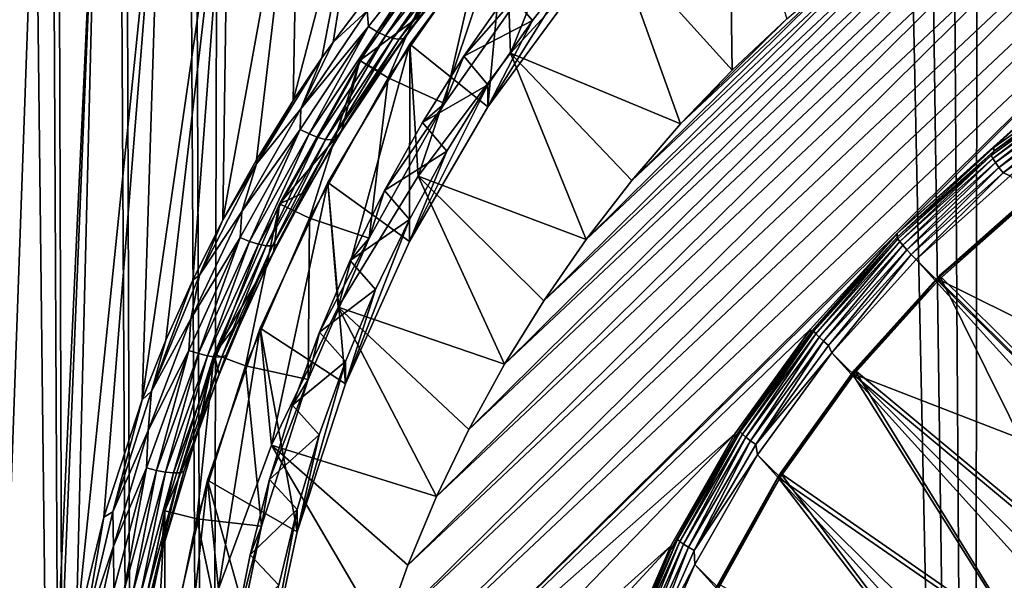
# Model space of a CAD drawing. Header units: metres. Extents: x -102 to 72, y -265 to 72.
# Tile 11 of 256: x -12.95 to -5.56, y -244.04 to -239.84. Entities that reach past the tile are written whole.
import ezdxf

# ---------------------------------------------------------------- set-up
doc = ezdxf.new("R2010")
doc.units = ezdxf.units.M
doc.layers.add('solid_20661094', color=7, linetype='CONTINUOUS')

msp = doc.modelspace()

# ---------------------------------------------------------------- linework, layer by layer
at = {"layer": 'solid_20661094'}
for points in [[(-12.576395, -261.205017, 47.845657), (-13.386264, -18.703154, 47.791603), (-13.844024, -18.366899, 47.60054)], [(-13.064606, -261.199371, 47.629822), (-12.576395, -261.205017, 47.845657), (-13.844024, -18.366899, 47.60054)], [(-12.063764, -261.214874, 47.994576), (-12.909219, -19.035547, 47.924656), (-13.386264, -18.703154, 47.791603)], [(-12.576395, -261.205017, 47.845657), (-12.063764, -261.214874, 47.994576), (-13.386264, -18.703154, 47.791603)], [(-12.909219, -19.035547, 47.924656), (-11.536177, -261.228729, 48.073895), (-11.981533, -140.268799, 48.036354)], [(-12.063764, -261.214874, 47.994576), (-11.536177, -261.228729, 48.073895), (-12.909219, -19.035547, 47.924656)], [(-11.981533, -140.268799, 48.036354), (-11.536177, -261.228729, 48.073895), (-10.801324, -20.305944, 48.132713)], [(-11.536177, -261.228729, 48.073895), (-5.789651, -261.588593, 48.430233), (-10.801324, -20.305944, 48.132713)], [(-5.789651, -261.588593, 48.430233), (-9.106094, -21.120583, 48.253548), (-10.801324, -20.305944, 48.132713)], [(-5.789651, -261.588593, 48.430233), (-7.353188, -21.792904, 48.356762), (-9.106094, -21.120583, 48.253548)], [(-5.789651, -261.588593, 48.430233), (-5.554532, -22.319212, 48.439766), (-7.353188, -21.792904, 48.356762)], [(-5.789651, -261.588593, 48.430233), (-0.005482, -261.709137, 48.549999), (-5.554532, -22.319212, 48.439766)], [(-6.363961, -241.437637, 15.035957), (-2.235073, -237.326904, 14.458232), (-1.681693, -237.225357, 14.443959)], [(-5.638574, -240.793198, 14.945387), (-6.363961, -241.437637, 15.035957), (-1.681693, -237.225357, 14.443959)], [(-4.847088, -240.230209, 14.866264), (-5.638574, -240.793198, 14.945387), (-1.681693, -237.225357, 14.443959)], [(-2.235073, -237.326904, 14.458232), (-10.515081, -245.526337, 15.610585), (-10.383725, -244.984543, 15.534441)], [(-6.363961, -241.437637, 15.035957), (-10.515081, -245.526337, 15.610585), (-2.235073, -237.326904, 14.458232)], [(-2.235073, -237.326904, 14.458232), (-10.383725, -244.984543, 15.534441), (-2.782193, -237.456985, 14.476514)], [(-2.782193, -237.456985, 14.476514), (-10.383725, -244.984543, 15.534441), (-10.223842, -244.450012, 15.459319)], [(-2.782193, -237.456985, 14.476514), (-10.223842, -244.450012, 15.459319), (-3.32197, -237.615311, 14.498765)], [(-3.32197, -237.615311, 14.498765), (-10.223842, -244.450012, 15.459319), (-10.035995, -243.924713, 15.385493)], [(-3.32197, -237.615311, 14.498765), (-10.035995, -243.924713, 15.385493), (-3.85243, -237.801331, 14.524908)], [(-3.85243, -237.801331, 14.524908), (-10.035995, -243.924713, 15.385493), (-9.820643, -243.409866, 15.313137)], [(-3.85243, -237.801331, 14.524908), (-9.820643, -243.409866, 15.313137), (-4.372336, -238.014587, 14.554879)], [(-4.372336, -238.014587, 14.554879), (-9.820643, -243.409866, 15.313137), (-9.578288, -242.906693, 15.24242)], [(-4.372336, -238.014587, 14.554879), (-9.578288, -242.906693, 15.24242), (-4.880455, -238.254593, 14.588609)], [(-13.244705, -249.80127, 23.009148), (-13.259845, -238.197311, 23.002525), (-12.828466, -238.197922, 22.521267)], [(-12.736277, -246.113098, 22.463879), (-13.244705, -249.80127, 23.009148), (-12.828466, -238.197922, 22.521267)], [(-12.736277, -246.113098, 22.463879), (-12.828466, -238.197922, 22.521267), (-12.369336, -238.198563, 22.068262)], [(-12.661076, -245.270996, 22.384548), (-12.736277, -246.113098, 22.463879), (-12.369336, -238.198563, 22.068262)], [(-12.523489, -244.425507, 22.250206), (-12.661076, -245.270996, 22.384548), (-12.369336, -238.198563, 22.068262)], [(-12.523489, -244.425507, 22.250206), (-12.369336, -238.198563, 22.068262), (-11.88501, -238.199234, 21.644926)], [(-12.316159, -243.565262, 22.059076), (-12.523489, -244.425507, 22.250206), (-11.88501, -238.199234, 21.644926)], [(-12.028283, -242.684433, 21.810108), (-12.316159, -243.565262, 22.059076), (-11.88501, -238.199234, 21.644926)], [(-12.028283, -242.684433, 21.810108), (-11.88501, -238.199234, 21.644926), (-11.378383, -238.199966, 21.252642)], [(-11.85069, -242.237167, 21.664694), (-12.028283, -242.684433, 21.810108), (-11.378383, -238.199966, 21.252642)], [(-11.64906, -241.786819, 21.506428), (-11.85069, -242.237167, 21.664694), (-11.378383, -238.199966, 21.252642)], [(-11.422664, -241.335449, 21.336758), (-11.64906, -241.786819, 21.506428), (-11.378383, -238.199966, 21.252642)], [(-11.422664, -241.335449, 21.336758), (-11.378383, -238.199966, 21.252642), (-10.852425, -238.200775, 20.892691)], [(-11.171351, -240.885849, 21.157671), (-11.422664, -241.335449, 21.336758), (-10.852425, -238.200775, 20.892691)], [(-10.895462, -240.440933, 20.971516), (-11.171351, -240.885849, 21.157671), (-10.852425, -238.200775, 20.892691)], [(-10.895462, -240.440933, 20.971516), (-10.852425, -238.200775, 20.892691), (-10.309912, -238.20166, 20.566183)], [(-10.679781, -240.121948, 20.833138), (-10.895462, -240.440933, 20.971516), (-10.309912, -238.20166, 20.566183)], [(-10.596116, -240.004105, 20.781075), (-10.679781, -240.121948, 20.833138), (-10.309912, -238.20166, 20.566183)], [(-10.274759, -239.578232, 20.589151), (-10.596116, -240.004105, 20.781075), (-10.309912, -238.20166, 20.566183)], [(-9.264477, -240.086563, 15.574856), (-9.300279, -239.047302, 23.283552), (-8.485281, -238.153992, 23.158005)], [(-9.264477, -240.086563, 15.574856), (-8.485281, -238.153992, 23.158005), (-8.485281, -239.236526, 15.455391)], [(-4.880455, -238.254593, 14.588609), (-9.578288, -242.906693, 15.24242), (-9.309833, -242.417084, 15.173609)], [(-4.880455, -238.254593, 14.588609), (-9.309833, -242.417084, 15.173609), (-5.374885, -238.520432, 14.62597)], [(-7.601395, -240.212234, 14.863739), (-8.485281, -239.236526, 15.455391), (-7.626891, -238.464905, 15.346948)], [(-7.193202, -239.828644, 14.809828), (-7.601395, -240.212234, 14.863739), (-7.626891, -238.464905, 15.346948)], [(-5.374885, -238.520432, 14.62597), (-9.309833, -242.417084, 15.173609), (-9.015717, -241.941788, 15.106811)], [(-5.374885, -238.520432, 14.62597), (-9.015717, -241.941788, 15.106811), (-5.854851, -238.811691, 14.666903)], [(-5.854851, -238.811691, 14.666903), (-9.015717, -241.941788, 15.106811), (-8.696884, -241.482391, 15.042248)], [(-5.854851, -238.811691, 14.666903), (-8.696884, -241.482391, 15.042248), (-6.318754, -239.127411, 14.711276)], [(-9.300279, -239.047302, 23.283552), (-10.019685, -240.017487, 23.419903), (-9.435055, -240.489151, 23.486191)], [(-9.95711, -241.006943, 15.704207), (-10.019685, -240.017487, 23.419903), (-9.300279, -239.047302, 23.283552)], [(-9.264477, -240.086563, 15.574856), (-9.95711, -241.006943, 15.704207), (-9.300279, -239.047302, 23.283552)], [(-9.300279, -239.047302, 23.283552), (-9.435055, -240.489151, 23.486191), (-8.742984, -239.545853, 23.353619)], [(-9.686994, -239.131363, 23.295366), (-10.395855, -240.139893, 23.437105), (-9.927307, -239.792404, 20.899632)], [(-10.18372, -240.270874, 23.455515), (-10.395855, -240.139893, 23.437105), (-9.686994, -239.131363, 23.295366)], [(-9.755902, -239.155823, 20.341618), (-10.329986, -239.886078, 20.668451), (-10.339931, -239.768463, 20.639036)], [(-10.265704, -239.925735, 20.68539), (-10.329986, -239.886078, 20.668451), (-9.755902, -239.155823, 20.341618)], [(-9.694992, -239.200226, 20.359224), (-10.265704, -239.925735, 20.68539), (-9.755902, -239.155823, 20.341618)], [(-9.489269, -239.282852, 23.316656), (-10.18372, -240.270874, 23.455515), (-9.686994, -239.131363, 23.295366)], [(-6.318754, -239.127411, 14.711276), (-8.696884, -241.482391, 15.042248), (-8.354403, -241.040421, 14.980131)], [(-6.318754, -239.127411, 14.711276), (-8.354403, -241.040421, 14.980131), (-6.765084, -239.466568, 14.758941)], [(-10.203471, -239.956177, 20.719925), (-10.265704, -239.925735, 20.68539), (-9.694992, -239.200226, 20.359224)], [(-9.635618, -239.235275, 20.394409), (-10.203471, -239.956177, 20.719925), (-9.694992, -239.200226, 20.359224)], [(-10.147431, -239.975357, 20.769756), (-10.203471, -239.956177, 20.719925), (-9.635618, -239.235275, 20.394409)], [(-9.581733, -239.258636, 20.444832), (-10.147431, -239.975357, 20.769756), (-9.635618, -239.235275, 20.394409)], [(-7.98876, -240.616455, 14.920548), (-9.264477, -240.086563, 15.574856), (-8.485281, -239.236526, 15.455391)], [(-7.601395, -240.212234, 14.863739), (-7.98876, -240.616455, 14.920548), (-8.485281, -239.236526, 15.455391)], [(-9.759402, -240.463211, 23.987459), (-10.18372, -240.270874, 23.455515), (-9.489269, -239.282852, 23.316656)], [(-10.101313, -239.98201, 20.831568), (-10.147431, -239.975357, 20.769756), (-9.581733, -239.258636, 20.444832)], [(-9.536922, -239.268753, 20.507135), (-10.101313, -239.98201, 20.831568), (-9.581733, -239.258636, 20.444832)], [(-10.068189, -239.975708, 20.901243), (-10.101313, -239.98201, 20.831568), (-9.536922, -239.268753, 20.507135)], [(-9.504172, -239.264954, 20.577169), (-9.927307, -239.792404, 20.899632), (-10.068189, -239.975708, 20.901243)], [(-9.504172, -239.264954, 20.577169), (-10.068189, -239.975708, 20.901243), (-9.536922, -239.268753, 20.507135)], [(-9.759402, -240.463211, 23.987459), (-9.489269, -239.282852, 23.316656), (-9.093899, -239.516357, 23.854387)], [(-9.435055, -240.489151, 23.486191), (-9.101378, -239.84137, 24.606943), (-8.742972, -239.37883, 24.541939)], [(-8.742984, -239.545853, 23.353619), (-9.435055, -240.489151, 23.486191), (-8.742972, -239.37883, 24.541939)], [(-8.742972, -239.37883, 24.541939), (-9.101378, -239.84137, 24.606943), (-9.280559, -239.629715, 24.829655)], [(-9.616095, -240.10907, 24.897024), (-9.759402, -240.463211, 23.987459), (-9.093899, -239.516357, 23.854387)], [(-9.280559, -239.629715, 24.829655), (-9.616095, -240.10907, 24.897024), (-9.093899, -239.516357, 23.854387)], [(-6.765084, -239.466568, 14.758941), (-8.354403, -241.040421, 14.980131), (-7.98876, -240.616455, 14.920548)], [(-6.765084, -239.466568, 14.758941), (-7.98876, -240.616455, 14.920548), (-7.193202, -239.828644, 14.809828)], [(-10.339931, -239.768463, 20.639036), (-10.596116, -240.004105, 20.781075), (-10.274759, -239.578232, 20.589151)], [(-9.101378, -239.84137, 24.606943), (-9.616095, -240.10907, 24.897024), (-9.280559, -239.629715, 24.829655)], [(-10.339931, -239.768463, 20.639036), (-10.83882, -240.503082, 20.952354), (-10.596116, -240.004105, 20.781075)], [(-10.329986, -239.886078, 20.668451), (-10.83882, -240.503082, 20.952354), (-10.339931, -239.768463, 20.639036)], [(-10.395855, -240.139893, 23.437105), (-10.242158, -240.2267, 21.092758), (-9.927307, -239.792404, 20.899632)], [(-10.068189, -239.975708, 20.901243), (-9.927307, -239.792404, 20.899632), (-10.242158, -240.2267, 21.092758)], [(-7.193202, -239.828644, 14.809828), (-7.98876, -240.616455, 14.920548), (-7.601395, -240.212234, 14.863739)], [(-10.329986, -239.886078, 20.668451), (-10.842953, -240.657074, 20.996216), (-10.83882, -240.503082, 20.952354)], [(-10.775727, -240.691833, 21.012487), (-10.842953, -240.657074, 20.996216), (-10.329986, -239.886078, 20.668451)], [(-10.265704, -239.925735, 20.68539), (-10.775727, -240.691833, 21.012487), (-10.329986, -239.886078, 20.668451)], [(-9.101378, -239.84137, 24.606943), (-9.43504, -240.322113, 24.674509), (-9.616095, -240.10907, 24.897024)], [(-9.435055, -240.489151, 23.486191), (-9.43504, -240.322113, 24.674509), (-9.101378, -239.84137, 24.606943)], [(-10.711143, -240.717667, 21.046442), (-10.775727, -240.691833, 21.012487), (-10.265704, -239.925735, 20.68539)], [(-10.203471, -239.956177, 20.719925), (-10.711143, -240.717667, 21.046442), (-10.265704, -239.925735, 20.68539)], [(-10.653502, -240.732895, 21.095814), (-10.711143, -240.717667, 21.046442), (-10.203471, -239.956177, 20.719925)], [(-10.147431, -239.975357, 20.769756), (-10.653502, -240.732895, 21.095814), (-10.203471, -239.956177, 20.719925)], [(-10.606638, -240.736465, 21.15732), (-10.653502, -240.732895, 21.095814), (-10.147431, -239.975357, 20.769756)], [(-10.101313, -239.98201, 20.831568), (-10.606638, -240.736465, 21.15732), (-10.147431, -239.975357, 20.769756)], [(-10.068189, -239.975708, 20.901243), (-10.53398, -240.671814, 21.283693), (-10.573674, -240.728165, 21.226864)], [(-10.068189, -239.975708, 20.901243), (-10.573674, -240.728165, 21.226864), (-10.101313, -239.98201, 20.831568)], [(-10.068189, -239.975708, 20.901243), (-10.242158, -240.2267, 21.092758), (-10.53398, -240.671814, 21.283693)], [(-10.83882, -240.503082, 20.952354), (-10.679781, -240.121948, 20.833138), (-10.596116, -240.004105, 20.781075)], [(-10.019685, -240.017487, 23.419903), (-10.636307, -241.054779, 23.565683), (-10.023794, -241.498947, 23.628107)], [(-10.556845, -241.989227, 15.842257), (-10.636307, -241.054779, 23.565683), (-10.019685, -240.017487, 23.419903)], [(-10.573674, -240.728165, 21.226864), (-10.606638, -240.736465, 21.15732), (-10.101313, -239.98201, 20.831568)], [(-9.95711, -241.006943, 15.704207), (-10.556845, -241.989227, 15.842257), (-10.019685, -240.017487, 23.419903)], [(-10.019685, -240.017487, 23.419903), (-10.023794, -241.498947, 23.628107), (-9.435055, -240.489151, 23.486191)], [(-11.170384, -240.916229, 21.158361), (-10.895462, -240.440933, 20.971516), (-10.679781, -240.121948, 20.833138)], [(-10.83882, -240.503082, 20.952354), (-11.170384, -240.916229, 21.158361), (-10.679781, -240.121948, 20.833138)], [(-8.696884, -241.482391, 15.042248), (-9.95711, -241.006943, 15.704207), (-9.264477, -240.086563, 15.574856)], [(-9.616095, -240.10907, 24.897024), (-9.926406, -240.604813, 24.966696), (-9.759402, -240.463211, 23.987459)], [(-9.43504, -240.322113, 24.674509), (-9.926406, -240.604813, 24.966696), (-9.616095, -240.10907, 24.897024)], [(-8.354403, -241.040421, 14.980131), (-8.696884, -241.482391, 15.042248), (-9.264477, -240.086563, 15.574856)], [(-7.98876, -240.616455, 14.920548), (-8.354403, -241.040421, 14.980131), (-9.264477, -240.086563, 15.574856)], [(-10.395855, -240.139893, 23.437105), (-10.998068, -241.214294, 23.588102), (-10.53398, -240.671814, 21.283693)], [(-10.77367, -241.323425, 23.603439), (-10.998068, -241.214294, 23.588102), (-10.395855, -240.139893, 23.437105)], [(-10.18372, -240.270874, 23.455515), (-10.77367, -241.323425, 23.603439), (-10.395855, -240.139893, 23.437105)], [(-10.395855, -240.139893, 23.437105), (-10.53398, -240.671814, 21.283693), (-10.242158, -240.2267, 21.092758)], [(-10.324761, -241.471878, 24.129217), (-10.77367, -241.323425, 23.603439), (-10.18372, -240.270874, 23.455515)], [(-10.324761, -241.471878, 24.129217), (-10.18372, -240.270874, 23.455515), (-9.759402, -240.463211, 23.987459)], [(-5.63859, -240.821045, 14.747335), (-5.638574, -240.793198, 14.945387), (-4.847088, -240.230209, 14.866264)], [(-5.63859, -240.821045, 14.747335), (-4.847088, -240.230209, 14.866264), (-4.847112, -240.258057, 14.668213)], [(-4.89804, -240.305786, 14.622647), (-5.63859, -240.821045, 14.747335), (-4.847112, -240.258057, 14.668213)], [(-10.023794, -241.498947, 23.628107), (-9.742838, -240.819519, 24.744413), (-9.43504, -240.322113, 24.674509)], [(-9.435055, -240.489151, 23.486191), (-10.023794, -241.498947, 23.628107), (-9.43504, -240.322113, 24.674509)], [(-9.43504, -240.322113, 24.674509), (-9.742838, -240.819519, 24.744413), (-9.926406, -240.604813, 24.966696)], [(-4.89804, -240.305786, 14.622647), (-5.659595, -240.853699, 14.699653), (-5.63859, -240.821045, 14.747335)], [(-5.647005, -240.875824, 14.654004), (-5.659595, -240.853699, 14.699653), (-4.89804, -240.305786, 14.622647)], [(-4.887144, -240.329117, 14.577171), (-5.647005, -240.875824, 14.654004), (-4.89804, -240.305786, 14.622647)], [(-5.626972, -240.906082, 14.616401), (-5.647005, -240.875824, 14.654004), (-4.887144, -240.329117, 14.577171)], [(-4.869807, -240.361328, 14.53984), (-5.626972, -240.906082, 14.616401), (-4.887144, -240.329117, 14.577171)], [(-5.600866, -240.942429, 14.589409), (-5.626972, -240.906082, 14.616401), (-4.869807, -240.361328, 14.53984)], [(-4.847213, -240.400208, 14.513203), (-5.600866, -240.942429, 14.589409), (-4.869807, -240.361328, 14.53984)], [(-5.570468, -240.982376, 14.574871), (-5.600866, -240.942429, 14.589409), (-4.847213, -240.400208, 14.513203)], [(-4.820906, -240.4431, 14.499079), (-5.570468, -240.982376, 14.574871), (-4.847213, -240.400208, 14.513203)], [(-11.170384, -240.916229, 21.158361), (-11.171351, -240.885849, 21.157671), (-10.895462, -240.440933, 20.971516)], [(-10.21068, -241.115631, 25.038486), (-10.324761, -241.471878, 24.129217), (-9.759402, -240.463211, 23.987459)], [(-9.926406, -240.604813, 24.966696), (-10.21068, -241.115631, 25.038486), (-9.759402, -240.463211, 23.987459)], [(-4.820906, -240.4431, 14.499079), (-5.51708, -241.006256, 14.571401), (-5.570468, -240.982376, 14.574871)], [(-10.83882, -240.503082, 20.952354), (-11.280471, -241.27356, 21.258919), (-11.170384, -240.916229, 21.158361)], [(-10.842953, -240.657074, 20.996216), (-11.280471, -241.27356, 21.258919), (-10.83882, -240.503082, 20.952354)], [(-9.742838, -240.819519, 24.744413), (-10.21068, -241.115631, 25.038486), (-9.926406, -240.604813, 24.966696)], [(-10.842953, -240.657074, 20.996216), (-11.292908, -241.466995, 21.315016), (-11.280471, -241.27356, 21.258919)], [(-11.223161, -241.496704, 21.330629), (-11.292908, -241.466995, 21.315016), (-10.842953, -240.657074, 20.996216)], [(-10.775727, -240.691833, 21.012487), (-11.223161, -241.496704, 21.330629), (-10.842953, -240.657074, 20.996216)], [(-11.156698, -241.518066, 21.364077), (-11.223161, -241.496704, 21.330629), (-10.775727, -240.691833, 21.012487)], [(-10.711143, -240.717667, 21.046442), (-11.156698, -241.518066, 21.364077), (-10.775727, -240.691833, 21.012487)], [(-10.998068, -241.214294, 23.588102), (-10.80136, -241.124496, 21.469437), (-10.53398, -240.671814, 21.283693)], [(-10.573674, -240.728165, 21.226864), (-10.53398, -240.671814, 21.283693), (-10.80136, -241.124496, 21.469437)], [(-11.097945, -241.529617, 21.413132), (-11.156698, -241.518066, 21.364077), (-10.711143, -240.717667, 21.046442)], [(-10.653502, -240.732895, 21.095814), (-11.097945, -241.529617, 21.413132), (-10.711143, -240.717667, 21.046442)], [(-11.050813, -241.530609, 21.474527), (-11.097945, -241.529617, 21.413132), (-10.653502, -240.732895, 21.095814)], [(-10.606638, -240.736465, 21.15732), (-11.050813, -241.530609, 21.474527), (-10.653502, -240.732895, 21.095814)], [(-11.018439, -241.520981, 21.544176), (-11.050813, -241.530609, 21.474527), (-10.606638, -240.736465, 21.15732)], [(-10.573674, -240.728165, 21.226864), (-10.80136, -241.124496, 21.469437), (-11.018439, -241.520981, 21.544176)], [(-10.573674, -240.728165, 21.226864), (-11.018439, -241.520981, 21.544176), (-10.606638, -240.736465, 21.15732)], [(-9.742838, -240.819519, 24.744413), (-10.023778, -241.331909, 24.816425), (-10.21068, -241.115631, 25.038486)], [(-10.023794, -241.498947, 23.628107), (-10.023778, -241.331909, 24.816425), (-9.742838, -240.819519, 24.744413)], [(-6.363961, -241.465469, 14.837903), (-6.363961, -241.437637, 15.035957), (-5.638574, -240.793198, 14.945387)], [(-5.63859, -240.821045, 14.747335), (-6.363961, -241.465469, 14.837903), (-5.638574, -240.793198, 14.945387)], [(-5.63859, -240.821045, 14.747335), (-6.359142, -241.477448, 14.787314), (-6.363961, -241.465469, 14.837903)], [(-5.659595, -240.853699, 14.699653), (-6.359142, -241.477448, 14.787314), (-5.63859, -240.821045, 14.747335)], [(-5.659595, -240.853699, 14.699653), (-6.344995, -241.498169, 14.741471), (-6.359142, -241.477448, 14.787314)], [(-5.647005, -240.875824, 14.654004), (-6.344995, -241.498169, 14.741471), (-5.659595, -240.853699, 14.699653)], [(-11.597281, -241.74971, 21.470654), (-11.422664, -241.335449, 21.336758), (-11.170384, -240.916229, 21.158361)], [(-11.280471, -241.27356, 21.258919), (-11.597281, -241.74971, 21.470654), (-11.170384, -240.916229, 21.158361)], [(-11.170384, -240.916229, 21.158361), (-11.422664, -241.335449, 21.336758), (-11.171351, -240.885849, 21.157671)], [(-5.647005, -240.875824, 14.654004), (-6.322487, -241.52623, 14.703557), (-6.344995, -241.498169, 14.741471)], [(-5.626972, -240.906082, 14.616401), (-6.322487, -241.52623, 14.703557), (-5.647005, -240.875824, 14.654004)], [(-5.626972, -240.906082, 14.616401), (-6.293154, -241.559708, 14.676161), (-6.322487, -241.52623, 14.703557)], [(-5.600866, -240.942429, 14.589409), (-6.293154, -241.559708, 14.676161), (-5.626972, -240.906082, 14.616401)], [(-9.309833, -242.417084, 15.173609), (-10.556845, -241.989227, 15.842257), (-9.95711, -241.006943, 15.704207)], [(-9.015717, -241.941788, 15.106811), (-9.309833, -242.417084, 15.173609), (-9.95711, -241.006943, 15.704207)], [(-8.696884, -241.482391, 15.042248), (-9.015717, -241.941788, 15.106811), (-9.95711, -241.006943, 15.704207)], [(-5.600866, -240.942429, 14.589409), (-6.258999, -241.596298, 14.661153), (-6.293154, -241.559708, 14.676161)], [(-5.570468, -240.982376, 14.574871), (-6.258999, -241.596298, 14.661153), (-5.600866, -240.942429, 14.589409)], [(-5.570468, -240.982376, 14.574871), (-6.22254, -241.633347, 14.659532), (-6.258999, -241.596298, 14.661153)], [(-5.570468, -240.982376, 14.574871), (-5.51708, -241.006256, 14.571401), (-6.22254, -241.633347, 14.659532)], [(-5.51708, -241.006256, 14.571401), (6.22254, -253.957321, 16.391552), (-6.22254, -241.633347, 14.659532)], [(-10.636307, -241.054779, 23.565683), (-11.143844, -242.148636, 23.719416), (-10.502789, -242.564316, 23.777836)], [(-11.058135, -243.024353, 15.987737), (-11.143844, -242.148636, 23.719416), (-10.636307, -241.054779, 23.565683)], [(-10.556845, -241.989227, 15.842257), (-11.058135, -243.024353, 15.987737), (-10.636307, -241.054779, 23.565683)], [(-10.636307, -241.054779, 23.565683), (-10.502789, -242.564316, 23.777836), (-10.023794, -241.498947, 23.628107)], [(-10.998068, -241.214294, 23.588102), (-11.043397, -241.58139, 21.647156), (-10.80136, -241.124496, 21.469437)], [(-11.018439, -241.520981, 21.544176), (-10.80136, -241.124496, 21.469437), (-11.043397, -241.58139, 21.647156)], [(-10.21068, -241.115631, 25.038486), (-10.46817, -241.640198, 25.112209), (-10.324761, -241.471878, 24.129217)], [(-10.023778, -241.331909, 24.816425), (-10.46817, -241.640198, 25.112209), (-10.21068, -241.115631, 25.038486)], [(-5.345141, -241.143066, 14.69865), (-6.049881, -241.783157, 14.834173), (-6.061993, -241.777451, 14.787807)], [(-3.902003, -242.848358, 14.938314), (-5.345141, -241.143066, 14.69865), (-6.061993, -241.777451, 14.787807)], [(-5.345141, -241.143066, 14.69865), (-5.360309, -241.170547, 14.748075), (-6.049881, -241.783157, 14.834173)], [(-4.490128, -243.293228, 15.296744), (-6.045763, -241.752731, 15.080241), (-5.330831, -241.120056, 14.991323)], [(-5.330831, -241.120056, 14.991323), (-6.045763, -241.752731, 15.080241), (-5.330838, -241.147888, 14.793271)], [(-5.330838, -241.147888, 14.793271), (-6.045763, -241.780579, 14.882188), (-5.360309, -241.170547, 14.748075)], [(-6.045763, -241.752731, 15.080241), (-6.045763, -241.780579, 14.882188), (-5.330838, -241.147888, 14.793271)], [(-10.998068, -241.214294, 23.588102), (-11.487458, -242.343597, 23.746815), (-11.043397, -241.58139, 21.647156)], [(-11.253049, -242.429657, 23.758911), (-11.487458, -242.343597, 23.746815), (-10.998068, -241.214294, 23.588102)], [(-10.77367, -241.323425, 23.603439), (-11.253049, -242.429657, 23.758911), (-10.998068, -241.214294, 23.588102)], [(-5.360309, -241.170547, 14.748075), (-6.045763, -241.780579, 14.882188), (-6.049881, -241.783157, 14.834173)], [(-11.280471, -241.27356, 21.258919), (-11.663018, -242.078247, 21.549534), (-11.597281, -241.74971, 21.470654)], [(-11.292908, -241.466995, 21.315016), (-11.663018, -242.078247, 21.549534), (-11.280471, -241.27356, 21.258919)], [(-11.597281, -241.74971, 21.470654), (-11.64906, -241.786819, 21.506428), (-11.422664, -241.335449, 21.336758)], [(-10.784163, -242.531998, 24.278208), (-11.253049, -242.429657, 23.758911), (-10.77367, -241.323425, 23.603439)], [(-10.784163, -242.531998, 24.278208), (-10.77367, -241.323425, 23.603439), (-10.324761, -241.471878, 24.129217)], [(-10.502789, -242.564316, 23.777836), (-10.277411, -241.85849, 24.89043), (-10.023778, -241.331909, 24.816425)], [(-10.023794, -241.498947, 23.628107), (-10.502789, -242.564316, 23.777836), (-10.023778, -241.331909, 24.816425)], [(-10.023778, -241.331909, 24.816425), (-10.277411, -241.85849, 24.89043), (-10.46817, -241.640198, 25.112209)], [(-6.363961, -241.437637, 15.035957), (-7.014733, -242.15596, 15.136911), (-10.515081, -245.526337, 15.610585)], [(-7.01472, -242.183777, 14.938855), (-7.014733, -242.15596, 15.136911), (-6.363961, -241.437637, 15.035957)], [(-7.01472, -242.183777, 14.938855), (-6.363961, -241.437637, 15.035957), (-6.363961, -241.465469, 14.837903)], [(-11.292908, -241.466995, 21.315016), (-11.677672, -242.313873, 21.614042), (-11.663018, -242.078247, 21.549534)], [(-11.605822, -242.33847, 21.629004), (-11.677672, -242.313873, 21.614042), (-11.292908, -241.466995, 21.315016)], [(-11.223161, -241.496704, 21.330629), (-11.605822, -242.33847, 21.629004), (-11.292908, -241.466995, 21.315016)], [(-11.53791, -242.355499, 21.662016), (-11.605822, -242.33847, 21.629004), (-11.223161, -241.496704, 21.330629)], [(-11.156698, -241.518066, 21.364077), (-11.53791, -242.355499, 21.662016), (-11.223161, -241.496704, 21.330629)], [(-11.478458, -242.363815, 21.710886), (-11.53791, -242.355499, 21.662016), (-11.156698, -241.518066, 21.364077)], [(-11.097945, -241.529617, 21.413132), (-11.478458, -242.363815, 21.710886), (-11.156698, -241.518066, 21.364077)], [(-11.018439, -241.520981, 21.544176), (-11.259909, -242.039474, 21.814322), (-11.399939, -242.352707, 21.842339)], [(-11.018439, -241.520981, 21.544176), (-11.399939, -242.352707, 21.842339), (-11.050813, -241.530609, 21.474527)], [(-11.018439, -241.520981, 21.544176), (-11.043397, -241.58139, 21.647156), (-11.259909, -242.039474, 21.814322)], [(-10.698202, -242.177124, 25.18767), (-10.784163, -242.531998, 24.278208), (-10.324761, -241.471878, 24.129217)], [(-10.46817, -241.640198, 25.112209), (-10.698202, -242.177124, 25.18767), (-10.324761, -241.471878, 24.129217)], [(-7.01472, -242.183777, 14.938855), (-6.363961, -241.465469, 14.837903), (-6.989017, -242.170181, 14.884672)], [(-6.363961, -241.465469, 14.837903), (-6.359142, -241.477448, 14.787314), (-6.989017, -242.170181, 14.884672)], [(-6.97347, -242.189377, 14.838613), (-6.989017, -242.170181, 14.884672), (-6.359142, -241.477448, 14.787314)], [(-6.97347, -242.189377, 14.838613), (-6.359142, -241.477448, 14.787314), (-6.344995, -241.498169, 14.741471)], [(-6.97347, -242.189377, 14.838613), (-6.344995, -241.498169, 14.741471), (-6.948732, -242.214981, 14.800354)], [(-6.344995, -241.498169, 14.741471), (-6.322487, -241.52623, 14.703557), (-6.948732, -242.214981, 14.800354)], [(-6.948732, -242.214981, 14.800354), (-6.322487, -241.52623, 14.703557), (-6.916493, -242.245255, 14.772509)], [(-6.322487, -241.52623, 14.703557), (-6.293154, -241.559708, 14.676161), (-6.916493, -242.245255, 14.772509)], [(-11.487458, -242.343597, 23.746815), (-11.259909, -242.039474, 21.814322), (-11.043397, -241.58139, 21.647156)], [(-11.431424, -242.362869, 21.772358), (-11.478458, -242.363815, 21.710886), (-11.097945, -241.529617, 21.413132)], [(-11.050813, -241.530609, 21.474527), (-11.431424, -242.362869, 21.772358), (-11.097945, -241.529617, 21.413132)], [(-11.399939, -242.352707, 21.842339), (-11.431424, -242.362869, 21.772358), (-11.050813, -241.530609, 21.474527)], [(-6.916493, -242.245255, 14.772509), (-6.293154, -241.559708, 14.676161), (-6.878955, -242.278137, 14.756977)], [(-6.293154, -241.559708, 14.676161), (-6.258999, -241.596298, 14.661153), (-6.878955, -242.278137, 14.756977)], [(-6.878955, -242.278137, 14.756977), (-6.258999, -241.596298, 14.661153), (-6.855815, -242.33197, 14.757717)], [(-6.258999, -241.596298, 14.661153), (-6.22254, -241.633347, 14.659532), (-6.855815, -242.33197, 14.757717)], [(-10.277411, -241.85849, 24.89043), (-10.698202, -242.177124, 25.18767), (-10.46817, -241.640198, 25.112209)], [(5.51708, -254.584396, 16.479683), (-6.855815, -242.33197, 14.757717), (-6.22254, -241.633347, 14.659532)], [(6.22254, -253.957321, 16.391552), (5.51708, -254.584396, 16.479683), (-6.22254, -241.633347, 14.659532)], [(-11.95775, -242.619858, 21.758656), (-11.64906, -241.786819, 21.506428), (-11.597281, -241.74971, 21.470654)], [(-11.663018, -242.078247, 21.549534), (-11.95775, -242.619858, 21.758656), (-11.597281, -241.74971, 21.470654)], [(-11.95775, -242.619858, 21.758656), (-11.85069, -242.237167, 21.664694), (-11.64906, -241.786819, 21.506428)], [(-6.702609, -242.48732, 14.887573), (-6.061993, -241.777451, 14.787807), (-6.668523, -242.466019, 14.930142)], [(-4.473898, -243.350082, 15.008827), (-6.061993, -241.777451, 14.787807), (-6.702609, -242.48732, 14.887573)], [(-4.998621, -243.861618, 15.376625), (-6.684664, -242.460709, 15.179741), (-6.045763, -241.752731, 15.080241)], [(-6.684664, -242.460709, 15.179741), (-6.045763, -241.780579, 14.882188), (-6.045763, -241.752731, 15.080241)], [(-6.684664, -242.460709, 15.179741), (-6.684659, -242.488541, 14.981687), (-6.045763, -241.780579, 14.882188)], [(-6.045763, -241.780579, 14.882188), (-6.684659, -242.488541, 14.981687), (-6.049881, -241.783157, 14.834173)], [(-6.684659, -242.488541, 14.981687), (-6.668523, -242.466019, 14.930142), (-6.049881, -241.783157, 14.834173)], [(-6.061993, -241.777451, 14.787807), (-6.049881, -241.783157, 14.834173), (-6.668523, -242.466019, 14.930142)], [(-3.902003, -242.848358, 14.938314), (-6.061993, -241.777451, 14.787807), (-4.473898, -243.350082, 15.008827)], [(-4.998621, -243.861618, 15.376625), (-6.045763, -241.752731, 15.080241), (-4.490128, -243.293228, 15.296744)], [(-10.277411, -241.85849, 24.89043), (-10.502778, -242.397278, 24.966152), (-10.698202, -242.177124, 25.18767)], [(-10.502789, -242.564316, 23.777836), (-10.502778, -242.397278, 24.966152), (-10.277411, -241.85849, 24.89043)], [(-11.487458, -242.343597, 23.746815), (-11.451158, -242.495758, 21.968914), (-11.259909, -242.039474, 21.814322)], [(-11.399939, -242.352707, 21.842339), (-11.259909, -242.039474, 21.814322), (-11.451158, -242.495758, 21.968914)], [(-9.820643, -243.409866, 15.313137), (-11.058135, -243.024353, 15.987737), (-10.556845, -241.989227, 15.842257)], [(-9.578288, -242.906693, 15.24242), (-9.820643, -243.409866, 15.313137), (-10.556845, -241.989227, 15.842257)], [(-9.309833, -242.417084, 15.173609), (-9.578288, -242.906693, 15.24242), (-10.556845, -241.989227, 15.842257)], [(-11.663018, -242.078247, 21.549534), (-11.984391, -242.915207, 21.814209), (-11.95775, -242.619858, 21.758656)], [(-11.677672, -242.313873, 21.614042), (-11.984391, -242.915207, 21.814209), (-11.663018, -242.078247, 21.549534)], [(-11.143844, -242.148636, 23.719416), (-11.537022, -243.28775, 23.879509), (-10.866691, -243.673431, 23.93371)], [(-11.456205, -244.102524, 16.139261), (-11.537022, -243.28775, 23.879509), (-11.143844, -242.148636, 23.719416)], [(-11.058135, -243.024353, 15.987737), (-11.456205, -244.102524, 16.139261), (-11.143844, -242.148636, 23.719416)], [(-11.143844, -242.148636, 23.719416), (-10.866691, -243.673431, 23.93371), (-10.502789, -242.564316, 23.777836)], [(-10.698202, -242.177124, 25.18767), (-10.900171, -242.725006, 25.264669), (-10.784163, -242.531998, 24.278208)], [(-10.502778, -242.397278, 24.966152), (-10.900171, -242.725006, 25.264669), (-10.698202, -242.177124, 25.18767)], [(-7.014733, -242.15596, 15.136911), (-7.583252, -242.939743, 15.247065), (-10.515081, -245.526337, 15.610585)], [(-7.583239, -242.96756, 15.049008), (-7.583252, -242.939743, 15.247065), (-7.014733, -242.15596, 15.136911)], [(-7.583239, -242.96756, 15.049008), (-7.014733, -242.15596, 15.136911), (-7.01472, -242.183777, 14.938855)], [(-7.583239, -242.96756, 15.049008), (-7.01472, -242.183777, 14.938855), (-7.54232, -242.924332, 14.99066)], [(-7.01472, -242.183777, 14.938855), (-6.989017, -242.170181, 14.884672), (-7.54232, -242.924332, 14.99066)], [(-7.525541, -242.941833, 14.944365), (-7.54232, -242.924332, 14.99066), (-6.989017, -242.170181, 14.884672)], [(-7.525541, -242.941833, 14.944365), (-6.989017, -242.170181, 14.884672), (-6.97347, -242.189377, 14.838613)], [(-7.525541, -242.941833, 14.944365), (-6.97347, -242.189377, 14.838613), (-7.498845, -242.964783, 14.905731)], [(-6.97347, -242.189377, 14.838613), (-6.948732, -242.214981, 14.800354), (-7.498845, -242.964783, 14.905731)], [(-11.95775, -242.619858, 21.758656), (-12.028283, -242.684433, 21.810108), (-11.85069, -242.237167, 21.664694)], [(-7.498845, -242.964783, 14.905731), (-6.948732, -242.214981, 14.800354), (-7.464054, -242.991577, 14.877397)], [(-6.948732, -242.214981, 14.800354), (-6.916493, -242.245255, 14.772509), (-7.464054, -242.991577, 14.877397)], [(-7.464054, -242.991577, 14.877397), (-6.916493, -242.245255, 14.772509), (-7.423544, -243.020401, 14.861297)], [(-6.916493, -242.245255, 14.772509), (-6.878955, -242.278137, 14.756977), (-7.423544, -243.020401, 14.861297)], [(-11.677672, -242.313873, 21.614042), (-11.994847, -243.195282, 21.881563), (-11.984391, -242.915207, 21.814209)], [(-11.921303, -243.214737, 21.895872), (-11.994847, -243.195282, 21.881563), (-11.677672, -242.313873, 21.614042)], [(-11.605822, -242.33847, 21.629004), (-11.921303, -243.214737, 21.895872), (-11.677672, -242.313873, 21.614042)], [(-11.852315, -243.227676, 21.928505), (-11.921303, -243.214737, 21.895872), (-11.605822, -242.33847, 21.629004)], [(-11.53791, -242.355499, 21.662016), (-11.852315, -243.227676, 21.928505), (-11.605822, -242.33847, 21.629004)], [(-7.423544, -243.020401, 14.861297), (-6.878955, -242.278137, 14.756977), (-6.855815, -242.33197, 14.757717)], [(-7.423544, -243.020401, 14.861297), (-6.855815, -242.33197, 14.757717), (-7.412007, -243.097855, 14.865355)], [(4.743692, -255.135178, 16.557089), (-7.412007, -243.097855, 14.865355), (-6.855815, -242.33197, 14.757717)], [(5.51708, -254.584396, 16.479683), (4.743692, -255.135178, 16.557089), (-6.855815, -242.33197, 14.757717)], [(-11.487458, -242.343597, 23.746815), (-11.858956, -243.516129, 23.911604), (-11.618167, -242.948441, 22.109659)], [(-11.616941, -243.578201, 23.920328), (-11.858956, -243.516129, 23.911604), (-11.487458, -242.343597, 23.746815)], [(-11.792477, -243.233261, 21.977293), (-11.852315, -243.227676, 21.928505), (-11.53791, -242.355499, 21.662016)], [(-11.478458, -242.363815, 21.710886), (-11.792477, -243.233261, 21.977293), (-11.53791, -242.355499, 21.662016)], [(-11.745771, -243.231094, 22.038984), (-11.792477, -243.233261, 21.977293), (-11.478458, -242.363815, 21.710886)], [(-11.431424, -242.362869, 21.772358), (-11.745771, -243.231094, 22.038984), (-11.478458, -242.363815, 21.710886)], [(-11.715308, -243.221344, 22.109474), (-11.745771, -243.231094, 22.038984), (-11.431424, -242.362869, 21.772358)], [(-11.399939, -242.352707, 21.842339), (-11.618167, -242.948441, 22.109659), (-11.715308, -243.221344, 22.109474)], [(-11.399939, -242.352707, 21.842339), (-11.715308, -243.221344, 22.109474), (-11.431424, -242.362869, 21.772358)], [(-11.487458, -242.343597, 23.746815), (-11.618167, -242.948441, 22.109659), (-11.451158, -242.495758, 21.968914)], [(-11.399939, -242.352707, 21.842339), (-11.451158, -242.495758, 21.968914), (-11.618167, -242.948441, 22.109659)], [(-11.253049, -242.429657, 23.758911), (-11.616941, -243.578201, 23.920328), (-11.487458, -242.343597, 23.746815)], [(-10.502778, -242.397278, 24.966152), (-10.699364, -242.947006, 25.043413), (-10.900171, -242.725006, 25.264669)], [(-10.866691, -243.673431, 23.93371), (-10.699364, -242.947006, 25.043413), (-10.502778, -242.397278, 24.966152)], [(-10.502789, -242.564316, 23.777836), (-10.866691, -243.673431, 23.93371), (-10.502778, -242.397278, 24.966152)], [(-11.132897, -243.63269, 24.432901), (-11.616941, -243.578201, 23.920328), (-11.253049, -242.429657, 23.758911)], [(-11.132897, -243.63269, 24.432901), (-11.253049, -242.429657, 23.758911), (-10.784163, -242.531998, 24.278208)], [(-7.258934, -243.263763, 14.996695), (-6.702609, -242.48732, 14.887573), (-7.208983, -243.211121, 15.034859)], [(-5.414577, -244.539093, 15.175931), (-6.702609, -242.48732, 14.887573), (-7.258934, -243.263763, 14.996695)], [(-5.434218, -244.486557, 15.464454), (-7.2395, -243.235077, 15.28857), (-6.684664, -242.460709, 15.179741)], [(-7.2395, -243.235077, 15.28857), (-6.684659, -242.488541, 14.981687), (-6.684664, -242.460709, 15.179741)], [(-7.2395, -243.235077, 15.28857), (-7.239492, -243.262894, 15.090514), (-6.684659, -242.488541, 14.981687)], [(-6.684659, -242.488541, 14.981687), (-7.239492, -243.262894, 15.090514), (-7.208983, -243.211121, 15.034859)], [(-6.702609, -242.48732, 14.887573), (-6.668523, -242.466019, 14.930142), (-7.208983, -243.211121, 15.034859)], [(-6.684659, -242.488541, 14.981687), (-7.208983, -243.211121, 15.034859), (-6.668523, -242.466019, 14.930142)], [(-4.980553, -243.916412, 15.08842), (-6.702609, -242.48732, 14.887573), (-5.414577, -244.539093, 15.175931)], [(-4.473898, -243.350082, 15.008827), (-6.702609, -242.48732, 14.887573), (-4.980553, -243.916412, 15.08842)], [(-4.998621, -243.861618, 15.376625), (-5.434218, -244.486557, 15.464454), (-6.684664, -242.460709, 15.179741)], [(-11.073549, -243.282425, 25.34301), (-11.132897, -243.63269, 24.432901), (-10.784163, -242.531998, 24.278208)], [(-10.900171, -242.725006, 25.264669), (-11.073549, -243.282425, 25.34301), (-10.784163, -242.531998, 24.278208)], [(-12.249187, -243.523788, 22.010338), (-12.028283, -242.684433, 21.810108), (-11.95775, -242.619858, 21.758656)], [(-11.984391, -242.915207, 21.814209), (-12.249187, -243.523788, 22.010338), (-11.95775, -242.619858, 21.758656)], [(-12.249187, -243.523788, 22.010338), (-12.316159, -243.565262, 22.059076), (-12.028283, -242.684433, 21.810108)], [(-10.699364, -242.947006, 25.043413), (-11.073549, -243.282425, 25.34301), (-10.900171, -242.725006, 25.264669)], [(-11.984391, -242.915207, 21.814209), (-12.242319, -243.781525, 22.042194), (-12.249187, -243.523788, 22.010338)], [(-11.994847, -243.195282, 21.881563), (-12.242319, -243.781525, 22.042194), (-11.984391, -242.915207, 21.814209)], [(-7.583239, -242.96756, 15.049008), (-7.54232, -242.924332, 14.99066), (-8.012986, -243.731613, 15.104116)], [(-7.995161, -243.74733, 15.05757), (-8.012986, -243.731613, 15.104116), (-7.54232, -242.924332, 14.99066)], [(-7.995161, -243.74733, 15.05757), (-7.54232, -242.924332, 14.99066), (-7.525541, -242.941833, 14.944365)], [(-11.858956, -243.516129, 23.911604), (-11.884999, -243.839462, 22.34672), (-11.618167, -242.948441, 22.109659)], [(-11.715308, -243.221344, 22.109474), (-11.618167, -242.948441, 22.109659), (-11.884999, -243.839462, 22.34672)], [(-10.699364, -242.947006, 25.043413), (-10.86669, -243.506393, 25.12203), (-11.073549, -243.282425, 25.34301)], [(-10.866691, -243.673431, 23.93371), (-10.86669, -243.506393, 25.12203), (-10.699364, -242.947006, 25.043413)], [(-7.583252, -242.939743, 15.247065), (-10.61764, -246.074326, 15.687601), (-10.515081, -245.526337, 15.610585)], [(-7.583252, -242.939743, 15.247065), (-8.062859, -243.7798, 15.365126), (-10.61764, -246.074326, 15.687601)], [(-8.06285, -243.807602, 15.167069), (-8.062859, -243.7798, 15.365126), (-7.583252, -242.939743, 15.247065)], [(-8.06285, -243.807602, 15.167069), (-7.583252, -242.939743, 15.247065), (-7.583239, -242.96756, 15.049008)], [(-8.06285, -243.807602, 15.167069), (-7.583239, -242.96756, 15.049008), (-8.012986, -243.731613, 15.104116)], [(-7.995161, -243.74733, 15.05757), (-7.525541, -242.941833, 14.944365), (-7.966799, -243.76741, 15.018534)], [(-7.525541, -242.941833, 14.944365), (-7.498845, -242.964783, 14.905731), (-7.966799, -243.76741, 15.018534)], [(-7.966799, -243.76741, 15.018534), (-7.498845, -242.964783, 14.905731), (-7.929837, -243.790482, 14.989676)], [(-7.498845, -242.964783, 14.905731), (-7.464054, -242.991577, 14.877397), (-7.929837, -243.790482, 14.989676)], [(-7.929837, -243.790482, 14.989676), (-7.464054, -242.991577, 14.877397), (-7.886799, -243.814972, 14.972966)], [(-7.464054, -242.991577, 14.877397), (-7.423544, -243.020401, 14.861297), (-7.886799, -243.814972, 14.972966)], [(-10.223842, -244.450012, 15.459319), (-11.456205, -244.102524, 16.139261), (-11.058135, -243.024353, 15.987737)], [(-10.035995, -243.924713, 15.385493), (-10.223842, -244.450012, 15.459319), (-11.058135, -243.024353, 15.987737)], [(-9.820643, -243.409866, 15.313137), (-10.035995, -243.924713, 15.385493), (-11.058135, -243.024353, 15.987737)], [(-7.886799, -243.814972, 14.972966), (-7.423544, -243.020401, 14.861297), (-7.412007, -243.097855, 14.865355)], [(-7.886799, -243.814972, 14.972966), (-7.412007, -243.097855, 14.865355), (-7.881811, -243.919724, 14.980861)], [(3.913751, -255.600418, 16.622475), (-7.881811, -243.919724, 14.980861), (-7.412007, -243.097855, 14.865355)], [(4.743692, -255.135178, 16.557089), (3.913751, -255.600418, 16.622475), (-7.412007, -243.097855, 14.865355)], [(-11.994847, -243.195282, 21.881563), (-12.241825, -244.10762, 22.105043), (-12.242319, -243.781525, 22.042194)], [(-12.166982, -244.121902, 22.118687), (-12.241825, -244.10762, 22.105043), (-11.994847, -243.195282, 21.881563)], [(-11.921303, -243.214737, 21.895872), (-12.166982, -244.121902, 22.118687), (-11.994847, -243.195282, 21.881563)], [(-12.097218, -244.131058, 22.150951), (-12.166982, -244.121902, 22.118687), (-11.921303, -243.214737, 21.895872)], [(-11.852315, -243.227676, 21.928505), (-12.097218, -244.131058, 22.150951), (-11.921303, -243.214737, 21.895872)], [(-12.037177, -244.13446, 22.199688), (-12.097218, -244.131058, 22.150951), (-11.852315, -243.227676, 21.928505)], [(-11.792477, -243.233261, 21.977293), (-12.037177, -244.13446, 22.199688), (-11.852315, -243.227676, 21.928505)], [(-11.715308, -243.221344, 22.109474), (-11.884999, -243.839462, 22.34672), (-11.961342, -244.12352, 22.332718)], [(-11.715308, -243.221344, 22.109474), (-11.961342, -244.12352, 22.332718), (-11.745771, -243.231094, 22.038984)], [(-7.258934, -243.263763, 14.996695), (-7.208983, -243.211121, 15.034859), (-7.664924, -244.009705, 15.147094)], [(-7.239492, -243.262894, 15.090514), (-7.664924, -244.009705, 15.147094), (-7.208983, -243.211121, 15.034859)], [(-11.990857, -244.131897, 22.261652), (-12.037177, -244.13446, 22.199688), (-11.792477, -243.233261, 21.977293)], [(-11.745771, -243.231094, 22.038984), (-11.990857, -244.131897, 22.261652), (-11.792477, -243.233261, 21.977293)], [(-11.961342, -244.12352, 22.332718), (-11.990857, -244.131897, 22.261652), (-11.745771, -243.231094, 22.038984)], [(-11.537022, -243.28775, 23.879509), (-11.811769, -244.460236, 24.044289), (-11.111485, -244.813904, 24.093994)], [(-11.74734, -245.213577, 16.29541), (-11.811769, -244.460236, 24.044289), (-11.537022, -243.28775, 23.879509)], [(-11.456205, -244.102524, 16.139261), (-11.74734, -245.213577, 16.29541), (-11.537022, -243.28775, 23.879509)], [(-11.537022, -243.28775, 23.879509), (-11.111485, -244.813904, 24.093994), (-10.866691, -243.673431, 23.93371)], [(-11.073549, -243.282425, 25.34301), (-11.217879, -243.847885, 25.422482), (-11.132897, -243.63269, 24.432901)], [(-10.86669, -243.506393, 25.12203), (-11.217879, -243.847885, 25.422482), (-11.073549, -243.282425, 25.34301)], [(-7.723971, -244.097, 15.113799), (-7.258934, -243.263763, 14.996695), (-7.664924, -244.009705, 15.147094)], [(-5.769641, -245.20903, 15.270085), (-7.258934, -243.263763, 14.996695), (-7.723971, -244.097, 15.113799)], [(-5.790572, -245.15892, 15.558949), (-7.703292, -244.066086, 15.40536), (-7.2395, -243.235077, 15.28857)], [(-7.703292, -244.066086, 15.40536), (-7.239492, -243.262894, 15.090514), (-7.2395, -243.235077, 15.28857)], [(-7.703292, -244.066086, 15.40536), (-7.703284, -244.093903, 15.207304), (-7.239492, -243.262894, 15.090514)], [(-7.239492, -243.262894, 15.090514), (-7.703284, -244.093903, 15.207304), (-7.664924, -244.009705, 15.147094)], [(-5.414577, -244.539093, 15.175931), (-7.258934, -243.263763, 14.996695), (-5.769641, -245.20903, 15.270085)], [(-5.434218, -244.486557, 15.464454), (-5.790572, -245.15892, 15.558949), (-7.2395, -243.235077, 15.28857)], [(-11.858956, -243.516129, 23.911604), (-12.108746, -244.719803, 24.08077), (-11.884999, -243.839462, 22.34672)], [(-11.984594, -245.954834, 24.254343), (-12.108746, -244.719803, 24.08077), (-11.858956, -243.516129, 23.911604)], [(-11.861624, -244.757294, 24.086039), (-11.984594, -245.954834, 24.254343), (-11.858956, -243.516129, 23.911604)], [(-11.616941, -243.578201, 23.920328), (-11.861624, -244.757294, 24.086039), (-11.858956, -243.516129, 23.911604)], [(-10.86669, -243.506393, 25.12203), (-11.004151, -244.073395, 25.201717), (-11.217879, -243.847885, 25.422482)], [(-11.111485, -244.813904, 24.093994), (-11.004151, -244.073395, 25.201717), (-10.86669, -243.506393, 25.12203)], [(-10.866691, -243.673431, 23.93371), (-11.111485, -244.813904, 24.093994), (-10.86669, -243.506393, 25.12203)], [(-12.468914, -244.457336, 22.213333), (-12.523489, -244.425507, 22.250206), (-12.316159, -243.565262, 22.059076)], [(-12.468914, -244.457336, 22.213333), (-12.316159, -243.565262, 22.059076), (-12.249187, -243.523788, 22.010338)], [(-12.242319, -243.781525, 22.042194), (-12.468914, -244.457336, 22.213333), (-12.249187, -243.523788, 22.010338)], [(-11.367391, -244.762665, 24.591707), (-11.861624, -244.757294, 24.086039), (-11.616941, -243.578201, 23.920328)], [(-11.367391, -244.762665, 24.591707), (-11.616941, -243.578201, 23.920328), (-11.132897, -243.63269, 24.432901)], [(-11.332785, -244.419937, 25.502876), (-11.367391, -244.762665, 24.591707), (-11.132897, -243.63269, 24.432901)], [(-11.217879, -243.847885, 25.422482), (-11.332785, -244.419937, 25.502876), (-11.132897, -243.63269, 24.432901)], [(-8.06285, -243.807602, 15.167069), (-8.012986, -243.731613, 15.104116), (-8.395862, -244.583191, 15.223799)], [(-8.377184, -244.597015, 15.176985), (-8.395862, -244.583191, 15.223799), (-8.012986, -243.731613, 15.104116)], [(-8.377184, -244.597015, 15.176985), (-8.012986, -243.731613, 15.104116), (-7.995161, -243.74733, 15.05757)], [(-12.242319, -243.781525, 22.042194), (-12.434662, -244.673172, 22.222969), (-12.468914, -244.457336, 22.213333)], [(-12.241825, -244.10762, 22.105043), (-12.434662, -244.673172, 22.222969), (-12.242319, -243.781525, 22.042194)], [(-8.062859, -243.7798, 15.365126), (-10.691115, -246.626984, 15.765273), (-10.61764, -246.074326, 15.687601)], [(-8.062859, -243.7798, 15.365126), (-8.447934, -244.66626, 15.489711), (-10.691115, -246.626984, 15.765273)], [(-8.447932, -244.694092, 15.291656), (-8.447934, -244.66626, 15.489711), (-8.062859, -243.7798, 15.365126)], [(-8.447932, -244.694092, 15.291656), (-8.062859, -243.7798, 15.365126), (-8.06285, -243.807602, 15.167069)], [(-8.447932, -244.694092, 15.291656), (-8.06285, -243.807602, 15.167069), (-8.395862, -244.583191, 15.223799)], [(-8.377184, -244.597015, 15.176985), (-7.995161, -243.74733, 15.05757), (-8.347466, -244.61409, 15.137526)], [(-7.995161, -243.74733, 15.05757), (-7.966799, -243.76741, 15.018534), (-8.347466, -244.61409, 15.137526)], [(-8.347466, -244.61409, 15.137526), (-7.966799, -243.76741, 15.018534), (-8.308739, -244.633224, 15.108116)], [(-7.966799, -243.76741, 15.018534), (-7.929837, -243.790482, 14.989676), (-8.308739, -244.633224, 15.108116)], [(-8.308739, -244.633224, 15.108116), (-7.929837, -243.790482, 14.989676), (-8.263644, -244.653152, 15.090764)], [(-7.929837, -243.790482, 14.989676), (-7.886799, -243.814972, 14.972966), (-8.263644, -244.653152, 15.090764)], [(-8.263644, -244.653152, 15.090764), (-7.886799, -243.814972, 14.972966), (-7.881811, -243.919724, 14.980861)], [(-12.108746, -244.719803, 24.08077), (-12.072026, -244.710876, 22.523235), (-11.884999, -243.839462, 22.34672)], [(-11.961342, -244.12352, 22.332718), (-11.884999, -243.839462, 22.34672), (-12.072026, -244.710876, 22.523235)], [(-11.004151, -244.073395, 25.201717), (-11.332785, -244.419937, 25.502876), (-11.217879, -243.847885, 25.422482)], [(-8.263644, -244.653152, 15.090764), (-7.881811, -243.919724, 14.980861), (-8.258773, -244.786377, 15.10266)], [(3.038593, -255.973709, 16.674938), (-8.258773, -244.786377, 15.10266), (-7.881811, -243.919724, 14.980861)], [(3.913751, -255.600418, 16.622475), (3.038593, -255.973709, 16.674938), (-7.881811, -243.919724, 14.980861)], [(-7.723971, -244.097, 15.113799), (-7.664924, -244.009705, 15.147094), (-8.031001, -244.852432, 15.265531)], [(-7.703284, -244.093903, 15.207304), (-8.031001, -244.852432, 15.265531), (-7.664924, -244.009705, 15.147094)]]:
    msp.add_3dface(points, dxfattribs=at)

doc.saveas('drawing.dxf')
